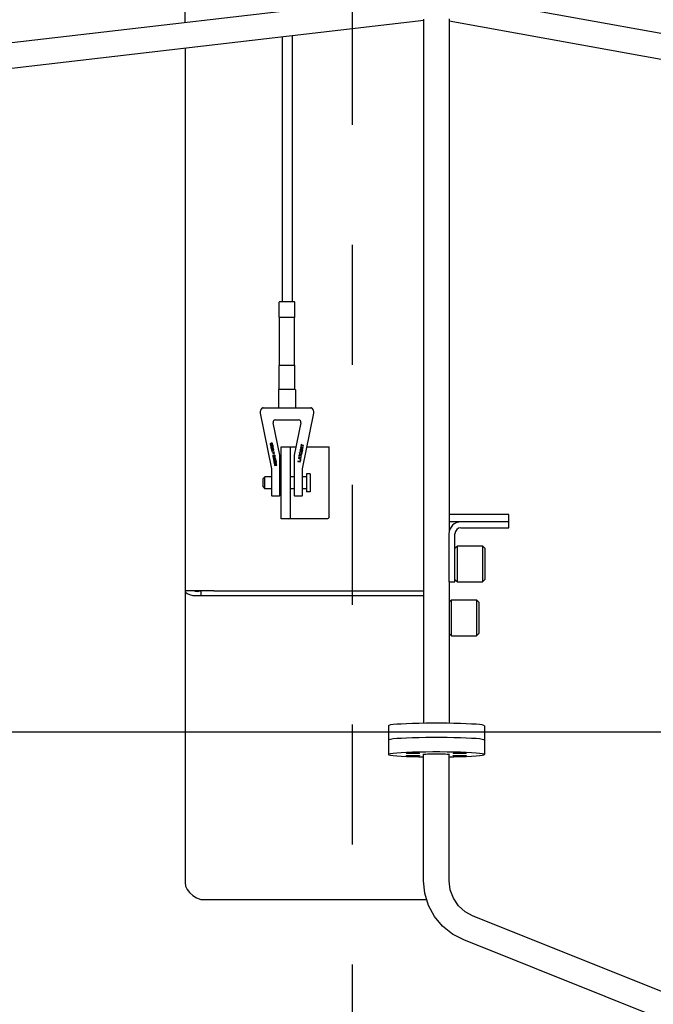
# Model space of a CAD drawing. Header units: metres. Extents: x 70279.8 to 70377.7, y 409251.8 to 409331.5.
# Tile 129 of 244: x 70323.023 to 70323.551, y 409305.523 to 409306.344. Entities that reach past the tile are written whole.
import ezdxf

# ---------------------------------------------------------------- set-up
doc = ezdxf.new("R2010")
doc.units = ezdxf.units.M
doc.linetypes.add('CENTER', pattern=[2, 1.25, -0.25, 0.25, -0.25])
doc.linetypes.add('DASHED', pattern=[0.75, 0.5, -0.25])
for name, color, linetype in [('02___PRT_ALL_AXES', 7, 'Continuous'), ('ASM_BASE_FEATURES', 7, 'Continuous'), ('PIPES', 7, 'Continuous'), ('PRT_AXIS', 7, 'Continuous')]:
    doc.layers.add(name, color=color, linetype=linetype)

# ---------------------------------------------------------------- blocks, each defined once
blk = doc.blocks.new('Transformer_Top_20170130')
at = {"color": 7, "linetype": 'Continuous'}
for p, q in [((-1230.03, 139.5), (-1925.73, 139.5)), ((-1682.5, 115.5), (-1682.5, 139.5)), ((-1208.58, 139.5), (1900.73, 139.5)), ((-1939.91, 126.5), (-1939.91, -62)), ((-1686.39, 126.5), (-1686.39, -59.35)), ((-1682.5, 126.5), (-1686.39, 126.5)), ((-1596, 74.5), (-1597.5, 73)), ((-1596, 74.5), (-1589, 74.5)), ((-1589, 74.5), (-1587.5, 73)), ((-1534.57, 76.86), (-1580.95, 67.33)), ((-1530, 74.42), (-1530.05, 74.64)), ((-1580.95, 67.33), (-1603, 67.33)), ((-1597.5, 73), (-1587.5, 73)), ((-1580.95, 67.33), (-1580.9, 67.26)), ((-1574.07, 65.67), (-1574.24, 65.63)), ((-1573.7, 63.71), (-1574.1, 65.67)), ((-1573.68, 63.71), (-1574.07, 65.67)), ((-1573.5, 65.74), (-1573.59, 65.64)), ((-1573.39, 65.81), (-1573.5, 65.74)), ((-1573.25, 65.84), (-1573.39, 65.81)), ((-1573.1, 65.82), (-1573.25, 65.84)), ((-1572.96, 65.72), (-1573.1, 65.82)), ((-1572.99, 65.72), (-1572.87, 65.57)), ((-1572.84, 65.57), (-1572.96, 65.72)), ((-1572.4, 66.01), (-1572.57, 65.98)), ((-1572.57, 65.98), (-1572.17, 64.02)), ((-1572.03, 64.05), (-1572.42, 66.01)), ((-1572, 64.05), (-1572.4, 66.01)), ((-1571.92, 66.11), (-1572.17, 66.06)), ((-1572.17, 66.06), (-1571.78, 64.1)), ((-1571.63, 64.13), (-1571.98, 65.84)), ((-1571.61, 64.13), (-1571.95, 65.84)), ((-1571.95, 65.84), (-1570.9, 64.28)), ((-1570.89, 64.59), (-1571.94, 66.11)), ((-1570.87, 64.59), (-1571.92, 66.11)), ((-1571.04, 66.29), (-1571.21, 66.26)), ((-1571.21, 66.26), (-1570.87, 64.59)), ((-1570.67, 64.33), (-1571.06, 66.29)), ((-1570.64, 64.33), (-1571.04, 66.29)), ((-1570.67, 66.06), (-1570.69, 65.89)), ((-1570.69, 65.89), (-1570.68, 65.67)), ((-1570.68, 65.67), (-1570.55, 65.05)), ((-1570.59, 66.25), (-1570.67, 66.06)), ((-1570.49, 66.36), (-1570.59, 66.25)), ((-1570.54, 65.88), (-1570.5, 66.02)), ((-1570.53, 65.71), (-1570.54, 65.88)), ((-1570.4, 65.08), (-1570.53, 65.71)), ((-1570.51, 65.88), (-1570.48, 66.02)), ((-1570.51, 65.71), (-1570.51, 65.88)), ((-1570.38, 65.08), (-1570.51, 65.71)), ((-1570.5, 66.02), (-1570.44, 66.12)), ((-1570.36, 66.43), (-1570.49, 66.36)), ((-1570.48, 66.02), (-1570.41, 66.12)), ((-1570.41, 66.12), (-1570.31, 66.18)), ((-1570.1, 66.48), (-1570.36, 66.43)), ((-1570.31, 66.18), (-1570.33, 66.18)), ((-1570.31, 66.18), (-1570.05, 66.23)), ((-1569.95, 66.47), (-1570.1, 66.48)), ((-1570.05, 66.23), (-1569.93, 66.22)), ((-1569.82, 66.41), (-1569.95, 66.47)), ((-1569.53, 65.69), (-1569.95, 65.6)), ((-1569.93, 66.22), (-1569.83, 66.15)), ((-1569.82, 66.41), (-1569.85, 66.41)), ((-1569.83, 66.15), (-1569.77, 66.03)), ((-1569.67, 66.27), (-1569.82, 66.41)), ((-1569.77, 66.03), (-1569.6, 66.06)), ((-1569.63, 66.06), (-1569.7, 66.27)), ((-1569.6, 66.06), (-1569.67, 66.27)), ((-1569.43, 65.06), (-1569.55, 65.69)), ((-1569.4, 65.06), (-1569.53, 65.69)), ((-1569.47, 60.5), (-1542.4, 66.06)), ((-1567.85, 66.3), (-1567.99, 66.27)), ((-1567.99, 66.27), (-1567.72, 64.93)), ((-1567.83, 66.09), (-1567.86, 66.25)), ((-1567.81, 66.09), (-1567.85, 66.3)), ((-1567.77, 66.18), (-1567.81, 66.09)), ((-1567.8, 65.92), (-1567.76, 66.01)), ((-1567.6, 64.96), (-1567.8, 65.92)), ((-1567.7, 66.28), (-1567.77, 66.18)), ((-1567.77, 65.92), (-1567.73, 66.01)), ((-1567.58, 64.96), (-1567.77, 65.92)), ((-1567.76, 66.01), (-1567.69, 66.12)), ((-1567.73, 66.01), (-1567.66, 66.12)), ((-1567.59, 66.35), (-1567.7, 66.28)), ((-1567.66, 66.12), (-1567.56, 66.18)), ((-1567.48, 66.37), (-1567.59, 66.35)), ((-1567.56, 66.18), (-1567.44, 66.16)), ((-1567.39, 66.35), (-1567.48, 66.37)), ((-1567.44, 66.16), (-1567.37, 66.13)), ((-1567.28, 66.28), (-1567.39, 66.35)), ((-1567.37, 66.13), (-1567.3, 66.06)), ((-1567.3, 66.06), (-1567.23, 65.86)), ((-1567.21, 66.21), (-1567.28, 66.28)), ((-1567.18, 66.09), (-1567.23, 66.21)), ((-1567.23, 65.86), (-1567.07, 65.07)), ((-1567.16, 66.09), (-1567.21, 66.21)), ((-1567.11, 65.89), (-1567.18, 66.09)), ((-1567.09, 65.89), (-1567.16, 66.09)), ((-1566.95, 65.09), (-1567.11, 65.89)), ((-1566.93, 65.09), (-1567.09, 65.89)), ((-1566.46, 67.23), (-1566.51, 67.05)), ((-1566.51, 67.05), (-1566.48, 66.89)), ((-1566.48, 66.89), (-1566.36, 66.74)), ((-1566.37, 67.25), (-1566.46, 67.23)), ((-1566.28, 67.1), (-1566.4, 67.25)), ((-1566.25, 67.1), (-1566.37, 67.25)), ((-1566.36, 66.74), (-1566.27, 66.76)), ((-1566.3, 66.76), (-1566.24, 66.94)), ((-1566.24, 66.94), (-1566.28, 67.1)), ((-1566.27, 66.76), (-1566.22, 66.94)), ((-1566.22, 66.94), (-1566.25, 67.1)), ((-1565.59, 67.11), (-1565.6, 66.89)), ((-1565.6, 66.89), (-1565.58, 66.76)), ((-1565.53, 67.25), (-1565.59, 67.11)), ((-1565.58, 66.76), (-1565.49, 66.61)), ((-1565.41, 67.4), (-1565.53, 67.25)), ((-1565.49, 66.92), (-1565.45, 67.05)), ((-1565.47, 66.83), (-1565.49, 66.92)), ((-1565.49, 66.61), (-1565.38, 66.5)), ((-1565.39, 66.72), (-1565.47, 66.83)), ((-1565.46, 66.92), (-1565.43, 67.05)), ((-1565.45, 66.83), (-1565.46, 66.92)), ((-1565.45, 66.27), (-1565.46, 66.05)), ((-1565.46, 66.05), (-1565.44, 65.92)), ((-1565.45, 67.05), (-1565.37, 67.2)), ((-1565.36, 66.72), (-1565.45, 66.83)), ((-1565.36, 66.42), (-1565.45, 66.27)), ((-1565.44, 65.92), (-1565.34, 65.72)), ((-1565.43, 67.05), (-1565.34, 67.2)), ((-1565.28, 67.47), (-1565.41, 67.4)), ((-1565.38, 66.5), (-1565.31, 66.47)), ((-1565.22, 66.62), (-1565.36, 66.72)), ((-1565.31, 66.47), (-1565.36, 66.42)), ((-1565.35, 66.08), (-1565.29, 66.26)), ((-1565.32, 65.95), (-1565.35, 66.08)), ((-1565.34, 67.2), (-1565.24, 67.27)), ((-1565.34, 65.72), (-1565.23, 65.62)), ((-1565.32, 66.08), (-1565.27, 66.26)), ((-1565.3, 65.95), (-1565.32, 66.08)), ((-1565.2, 65.8), (-1565.32, 65.95)), ((-1565.18, 65.8), (-1565.3, 65.95)), ((-1565.29, 66.26), (-1565.2, 66.37)), ((-1565.17, 67.5), (-1565.28, 67.47)), ((-1565.27, 66.26), (-1565.17, 66.37)), ((-1565.24, 67.27), (-1565.12, 67.29)), ((-1565.1, 66.6), (-1565.22, 66.62)), ((-1565.05, 65.74), (-1565.18, 65.8)), ((-1565.02, 67.48), (-1565.17, 67.5)), ((-1565.17, 66.37), (-1565.07, 66.43)), ((-1565.12, 67.29), (-1565, 67.27)), ((-1564.99, 66.62), (-1565.1, 66.6)), ((-1565.07, 66.43), (-1564.96, 66.45)), ((-1564.93, 65.72), (-1565.05, 65.74)), ((-1564.85, 67.39), (-1565.02, 67.48)), ((-1565, 67.27), (-1564.86, 67.17)), ((-1564.88, 66.69), (-1564.99, 66.62)), ((-1564.96, 66.45), (-1564.83, 66.44)), ((-1564.81, 65.75), (-1564.93, 65.72)), ((-1564.8, 66.84), (-1564.88, 66.69)), ((-1564.86, 67.17), (-1564.78, 67.06)), ((-1564.74, 67.28), (-1564.85, 67.39)), ((-1564.83, 66.44), (-1564.7, 66.38)), ((-1564.71, 65.81), (-1564.81, 65.75)), ((-1564.76, 66.97), (-1564.8, 66.84)), ((-1564.78, 67.06), (-1564.76, 66.97)), ((-1564.77, 66.58), (-1564.72, 66.64)), ((-1564.66, 67.08), (-1564.76, 67.28)), ((-1564.75, 66.58), (-1564.7, 66.64)), ((-1564.68, 66.55), (-1564.75, 66.58)), ((-1564.64, 67.08), (-1564.74, 67.28)), ((-1564.72, 66.64), (-1564.66, 66.78)), ((-1564.61, 65.92), (-1564.71, 65.81)), ((-1564.7, 66.64), (-1564.64, 66.78)), ((-1564.7, 66.38), (-1564.58, 66.23)), ((-1564.54, 66.45), (-1564.68, 66.55)), ((-1564.64, 66.96), (-1564.66, 67.08)), ((-1564.66, 66.78), (-1564.64, 66.96)), ((-1564.61, 66.96), (-1564.64, 67.08)), ((-1564.64, 66.78), (-1564.61, 66.96)), ((-1564.63, 65.61), (-1564.52, 65.77)), ((-1564.56, 66.1), (-1564.61, 65.92)), ((-1564.61, 65.61), (-1564.49, 65.77)), ((-1564.58, 66.23), (-1564.56, 66.1)), ((-1564.47, 66.26), (-1564.57, 66.45)), ((-1564.44, 66.26), (-1564.54, 66.45)), ((-1564.52, 65.77), (-1564.46, 65.91)), ((-1563.52, 67.84), (-1564.49, 67.64)), ((-1564.49, 67.64), (-1564.27, 66.55)), ((-1564.49, 65.77), (-1564.43, 65.91)), ((-1564.44, 66.13), (-1564.47, 66.26)), ((-1564.46, 65.91), (-1564.44, 66.13)), ((-1564.42, 66.13), (-1564.44, 66.26)), ((-1564.43, 65.91), (-1564.42, 66.13)), ((-1564.19, 66.79), (-1564.33, 67.46)), ((-1564.3, 67.46), (-1563.48, 67.63)), ((-1564.17, 66.79), (-1564.3, 67.46)), ((-1564.27, 66.55), (-1564.07, 66.59)), ((-1564.02, 66.21), (-1564.19, 66.18)), ((-1564.19, 66.18), (-1564.1, 66.02)), ((-1564.05, 66.94), (-1564.17, 66.79)), ((-1564.1, 66.02), (-1563.98, 65.87)), ((-1564.09, 66.59), (-1564, 66.74)), ((-1564.07, 66.59), (-1564.09, 66.59)), ((-1564.07, 66.59), (-1563.98, 66.74)), ((-1563.92, 67.02), (-1564.05, 66.94)), ((-1563.95, 66.06), (-1564.04, 66.21)), ((-1563.93, 66.06), (-1564.02, 66.21)), ((-1563.98, 66.74), (-1563.87, 66.81)), ((-1563.98, 65.87), (-1563.81, 65.78)), ((-1563.83, 65.99), (-1563.93, 66.06)), ((-1563.75, 67.05), (-1563.92, 67.02)), ((-1563.87, 66.81), (-1563.7, 66.84)), ((-1563.71, 65.97), (-1563.83, 65.99)), ((-1563.81, 65.78), (-1563.66, 65.76)), ((-1563.6, 67.04), (-1563.75, 67.05)), ((-1563.54, 66.01), (-1563.71, 65.97)), ((-1563.7, 66.84), (-1563.58, 66.82)), ((-1563.66, 65.76), (-1563.49, 65.8)), ((-1563.43, 66.94), (-1563.6, 67.04)), ((-1563.58, 66.82), (-1563.48, 66.76)), ((-1563.5, 67.63), (-1563.55, 67.84)), ((-1563.43, 66.07), (-1563.54, 66.01)), ((-1563.48, 67.63), (-1563.52, 67.84)), ((-1563.48, 67.63), (-1563.5, 67.63)), ((-1563.49, 65.8), (-1563.36, 65.87)), ((-1563.48, 66.76), (-1563.4, 66.64)), ((-1563.33, 66.79), (-1563.45, 66.94)), ((-1563.31, 66.79), (-1563.43, 66.94)), ((-1563.36, 66.17), (-1563.43, 66.07)), ((-1563.4, 66.64), (-1563.34, 66.53)), ((-1563.38, 65.87), (-1563.27, 66.02)), ((-1563.33, 66.31), (-1563.36, 66.17)), ((-1563.36, 65.87), (-1563.24, 66.02)), ((-1563.34, 66.53), (-1563.33, 66.44)), ((-1563.24, 66.6), (-1563.33, 66.79)), ((-1563.33, 66.44), (-1563.33, 66.31)), ((-1563.21, 66.6), (-1563.31, 66.79)), ((-1563.27, 66.02), (-1563.22, 66.21)), ((-1563.2, 66.43), (-1563.24, 66.6)), ((-1563.24, 66.02), (-1563.19, 66.21)), ((-1563.22, 66.21), (-1563.2, 66.43)), ((-1563.18, 66.43), (-1563.21, 66.6)), ((-1563.19, 66.21), (-1563.18, 66.43)), ((-1563.06, 67.62), (-1563.09, 67.45)), ((-1563.09, 67.45), (-1563.09, 67.32)), ((-1563.09, 67.32), (-1563.08, 67.1)), ((-1563.08, 67.1), (-1563, 66.73)), ((-1563, 67.77), (-1563.06, 67.62)), ((-1562.89, 67.92), (-1563, 67.77)), ((-1563, 66.73), (-1562.93, 66.52)), ((-1562.97, 67.34), (-1562.91, 67.62)), ((-1562.95, 67.09), (-1562.97, 67.34)), ((-1562.95, 67.34), (-1562.89, 67.62)), ((-1562.93, 67.09), (-1562.95, 67.34)), ((-1562.89, 66.8), (-1562.95, 67.09)), ((-1562.87, 66.8), (-1562.93, 67.09)), ((-1562.93, 66.52), (-1562.88, 66.4)), ((-1562.91, 67.62), (-1562.84, 67.72)), ((-1562.73, 68), (-1562.89, 67.92)), ((-1562.89, 67.62), (-1562.82, 67.72)), ((-1562.81, 66.55), (-1562.89, 66.8)), ((-1562.88, 66.4), (-1562.79, 66.25)), ((-1562.79, 66.55), (-1562.87, 66.8)), ((-1562.82, 67.72), (-1562.68, 67.79)), ((-1562.65, 66.33), (-1562.81, 66.55)), ((-1562.62, 66.33), (-1562.79, 66.55)), ((-1562.79, 66.25), (-1562.68, 66.14)), ((-1562.55, 67.99), (-1562.73, 68)), ((-1562.68, 67.79), (-1562.53, 67.78)), ((-1562.68, 66.14), (-1562.51, 66.05)), ((-1562.52, 66.26), (-1562.62, 66.33)), ((-1562.38, 67.9), (-1562.55, 67.99)), ((-1562.53, 67.78), (-1562.43, 67.71)), ((-1562.37, 66.25), (-1562.52, 66.26)), ((-1562.51, 66.05), (-1562.33, 66.04)), ((-1562.43, 67.71), (-1562.27, 67.48)), ((-1562.27, 67.79), (-1562.38, 67.9)), ((-1562.24, 66.32), (-1562.37, 66.25)), ((-1562.33, 66.04), (-1562.17, 66.12)), ((-1562.2, 67.63), (-1562.29, 67.79)), ((-1562.18, 67.63), (-1562.27, 67.79)), ((-1562.27, 67.48), (-1562.19, 67.24)), ((-1562.17, 66.42), (-1562.24, 66.32)), ((-1562.15, 67.51), (-1562.2, 67.63)), ((-1562.19, 67.24), (-1562.13, 66.95)), ((-1562.19, 66.12), (-1562.08, 66.27)), ((-1562.13, 67.51), (-1562.18, 67.63)), ((-1562.11, 66.69), (-1562.17, 66.42)), ((-1562.17, 66.12), (-1562.05, 66.27)), ((-1562.08, 67.31), (-1562.15, 67.51)), ((-1562.06, 67.31), (-1562.13, 67.51)), ((-1562.13, 66.95), (-1562.11, 66.69)), ((-1562, 66.94), (-1562.08, 67.31)), ((-1562.08, 66.27), (-1562.02, 66.41)), ((-1561.98, 66.94), (-1562.06, 67.31)), ((-1562.05, 66.27), (-1561.99, 66.41)), ((-1562.02, 66.41), (-1561.99, 66.59)), ((-1561.99, 66.72), (-1562, 66.94)), ((-1561.99, 66.59), (-1561.99, 66.72)), ((-1561.99, 66.41), (-1561.97, 66.59)), ((-1561.97, 66.72), (-1561.98, 66.94)), ((-1561.97, 66.59), (-1561.97, 66.72)), ((-1561.79, 68.06), (-1561.87, 67.87)), ((-1561.87, 67.87), (-1561.87, 67.7)), ((-1561.87, 67.7), (-1561.73, 67.73)), ((-1561.7, 68.17), (-1561.79, 68.06)), ((-1561.75, 67.73), (-1561.72, 67.86)), ((-1561.73, 67.73), (-1561.69, 67.86)), ((-1561.72, 67.86), (-1561.65, 67.96)), ((-1561.51, 68.25), (-1561.7, 68.17)), ((-1561.69, 67.86), (-1561.63, 67.96)), ((-1561.63, 67.96), (-1561.49, 68.03)), ((-1561.05, 67.6), (-1561.63, 66.4)), ((-1561.63, 66.4), (-1561.59, 66.19)), ((-1561.59, 66.19), (-1560.57, 66.4)), ((-1561.39, 68.27), (-1561.51, 68.25)), ((-1561.49, 68.03), (-1561.38, 68.06)), ((-1561.43, 66.45), (-1560.91, 67.51)), ((-1561.41, 66.45), (-1560.88, 67.51)), ((-1560.61, 66.61), (-1561.41, 66.45)), ((-1561.21, 68.27), (-1561.39, 68.27)), ((-1561.38, 68.06), (-1561.23, 68.05)), ((-1561.23, 68.05), (-1561.13, 67.98)), ((-1561.08, 68.21), (-1561.21, 68.27)), ((-1561.13, 67.98), (-1561.05, 67.87)), ((-1560.94, 68.06), (-1561.08, 68.21)), ((-1561.05, 67.87), (-1561.03, 67.78)), ((-1561.03, 67.78), (-1561.05, 67.6)), ((-1560.9, 67.9), (-1560.96, 68.06)), ((-1560.88, 67.9), (-1560.94, 68.06)), ((-1560.91, 67.51), (-1560.88, 67.64)), ((-1560.88, 67.82), (-1560.9, 67.9)), ((-1560.86, 67.82), (-1560.88, 67.9)), ((-1560.88, 67.64), (-1560.88, 67.82)), ((-1560.88, 67.51), (-1560.85, 67.64)), ((-1560.85, 67.64), (-1560.86, 67.82)), ((-1560.6, 66.4), (-1560.64, 66.61)), ((-1560.57, 66.4), (-1560.61, 66.61)), ((-1560.57, 66.4), (-1560.6, 66.4)), ((-1560.57, 68.14), (-1560.59, 67.96)), ((-1560.59, 67.96), (-1560.59, 67.83)), ((-1560.59, 67.83), (-1560.58, 67.61)), ((-1560.58, 67.61), (-1560.5, 67.24)), ((-1560.51, 68.28), (-1560.57, 68.14)), ((-1560.39, 68.43), (-1560.51, 68.28)), ((-1560.5, 67.24), (-1560.43, 67.04)), ((-1560.48, 67.86), (-1560.41, 68.13)), ((-1560.45, 67.6), (-1560.48, 67.86)), ((-1560.45, 67.86), (-1560.39, 68.13)), ((-1560.43, 67.6), (-1560.45, 67.86)), ((-1560.4, 67.31), (-1560.45, 67.6)), ((-1560.37, 67.31), (-1560.43, 67.6)), ((-1560.43, 67.04), (-1560.38, 66.92)), ((-1560.41, 68.13), (-1560.35, 68.23)), ((-1560.32, 67.07), (-1560.4, 67.31)), ((-1560.23, 68.51), (-1560.39, 68.43)), ((-1560.39, 68.13), (-1560.32, 68.23)), ((-1560.38, 66.92), (-1560.29, 66.76)), ((-1560.29, 67.07), (-1560.37, 67.31)), ((-1560.32, 68.23), (-1560.19, 68.3)), ((-1560.15, 66.84), (-1560.32, 67.07)), ((-1560.13, 66.84), (-1560.29, 67.07)), ((-1560.29, 66.76), (-1560.18, 66.65)), ((-1560.05, 68.5), (-1560.23, 68.51)), ((-1560.19, 68.3), (-1560.04, 68.29)), ((-1560.18, 66.65), (-1560.01, 66.56)), ((-1560.03, 66.77), (-1560.13, 66.84)), ((-1559.88, 68.41), (-1560.05, 68.5)), ((-1560.04, 68.29), (-1559.94, 68.22)), ((-1559.88, 66.76), (-1560.03, 66.77)), ((-1560.01, 66.56), (-1559.83, 66.55)), ((-1559.94, 68.22), (-1559.77, 68)), ((-1559.77, 68.3), (-1559.88, 68.41)), ((-1559.74, 66.83), (-1559.88, 66.76)), ((-1559.83, 66.55), (-1559.67, 66.63)), ((-1559.71, 68.15), (-1559.8, 68.3)), ((-1559.68, 68.15), (-1559.77, 68.3)), ((-1559.77, 68), (-1559.69, 67.75)), ((-1559.67, 66.93), (-1559.74, 66.83)), ((-1559.65, 68.03), (-1559.71, 68.15)), ((-1559.7, 66.63), (-1559.58, 66.78)), ((-1559.69, 67.75), (-1559.63, 67.46)), ((-1559.63, 68.03), (-1559.68, 68.15)), ((-1559.61, 67.21), (-1559.67, 66.93)), ((-1559.67, 66.63), (-1559.56, 66.78)), ((-1559.58, 67.82), (-1559.65, 68.03)), ((-1559.56, 67.82), (-1559.63, 68.03)), ((-1559.63, 67.46), (-1559.61, 67.21)), ((-1559.51, 67.45), (-1559.58, 67.82)), ((-1559.58, 66.78), (-1559.52, 66.92)), ((-1559.48, 67.45), (-1559.56, 67.82)), ((-1559.56, 66.78), (-1559.5, 66.92)), ((-1559.52, 66.92), (-1559.5, 67.1)), ((-1559.49, 67.23), (-1559.51, 67.45)), ((-1559.5, 67.1), (-1559.49, 67.23)), ((-1559.5, 66.92), (-1559.47, 67.1)), ((-1559.47, 67.23), (-1559.48, 67.45)), ((-1559.47, 67.1), (-1559.47, 67.23)), ((-1622.5, 21.14), (-1622.5, 59.5)), ((-1622.5, 59.5), (-1562.5, 59.5)), ((-1603, 60.5), (-1569.47, 60.5)), ((-1577.39, 64.99), (-1578.07, 64.85)), ((-1578.07, 64.85), (-1577.68, 62.89)), ((-1577.76, 64.05), (-1577.88, 64.67)), ((-1577.86, 64.67), (-1577.32, 64.78)), ((-1577.73, 64.05), (-1577.86, 64.67)), ((-1577.19, 64.16), (-1577.73, 64.05)), ((-1577.53, 62.92), (-1577.71, 63.8)), ((-1577.68, 63.8), (-1577.17, 63.9)), ((-1577.51, 62.92), (-1577.68, 63.8)), ((-1577.68, 62.89), (-1577.51, 62.92)), ((-1577.24, 64.97), (-1577.39, 64.99)), ((-1577.32, 64.78), (-1577.23, 64.76)), ((-1577.1, 64.87), (-1577.24, 64.97)), ((-1577.23, 64.76), (-1577.15, 64.69)), ((-1577.2, 63.9), (-1577.06, 63.97)), ((-1577.17, 63.9), (-1577.2, 63.9)), ((-1577.12, 64.22), (-1577.19, 64.16)), ((-1577.17, 63.9), (-1577.04, 63.97)), ((-1577.15, 64.69), (-1577.1, 64.57)), ((-1577.08, 64.31), (-1577.12, 64.22)), ((-1577.01, 64.72), (-1577.11, 64.85)), ((-1576.98, 64.72), (-1577.1, 64.87)), ((-1577.1, 64.57), (-1577.08, 64.44)), ((-1577.08, 64.44), (-1577.08, 64.31)), ((-1577.06, 63.97), (-1576.98, 64.12)), ((-1577.04, 63.97), (-1577.06, 63.97)), ((-1577.04, 63.97), (-1576.95, 64.12)), ((-1576.95, 64.6), (-1577.01, 64.72)), ((-1576.93, 64.6), (-1576.98, 64.72)), ((-1576.98, 64.12), (-1576.92, 64.31)), ((-1576.95, 64.6), (-1576.92, 64.44)), ((-1576.95, 64.12), (-1576.9, 64.31)), ((-1576.9, 64.44), (-1576.93, 64.6)), ((-1576.92, 64.31), (-1576.92, 64.44)), ((-1576.9, 64.31), (-1576.9, 64.44)), ((-1576.12, 65.25), (-1576.8, 65.11)), ((-1576.8, 65.11), (-1576.4, 63.15)), ((-1576.48, 64.31), (-1576.61, 64.94)), ((-1576.58, 64.94), (-1576.04, 65.05)), ((-1576.46, 64.31), (-1576.58, 64.94)), ((-1575.92, 64.42), (-1576.46, 64.31)), ((-1576.25, 63.18), (-1576.43, 64.06)), ((-1576.41, 64.06), (-1575.92, 64.16)), ((-1576.23, 63.18), (-1576.41, 64.06)), ((-1576.4, 63.15), (-1576.23, 63.18)), ((-1575.97, 65.24), (-1576.12, 65.25)), ((-1576.04, 65.05), (-1575.95, 65.02)), ((-1575.83, 65.13), (-1575.97, 65.24)), ((-1575.95, 65.02), (-1575.88, 64.95)), ((-1575.84, 64.48), (-1575.92, 64.42)), ((-1575.92, 64.16), (-1575.52, 63.33)), ((-1575.88, 64.95), (-1575.82, 64.83)), ((-1575.8, 64.57), (-1575.84, 64.48)), ((-1575.71, 64.98), (-1575.83, 65.13)), ((-1575.73, 64.98), (-1575.83, 65.11)), ((-1575.82, 64.83), (-1575.8, 64.71)), ((-1575.8, 64.71), (-1575.8, 64.57)), ((-1575.8, 64.28), (-1575.35, 63.37)), ((-1575.78, 64.29), (-1575.7, 64.38)), ((-1575.77, 64.28), (-1575.67, 64.38)), ((-1575.32, 63.37), (-1575.77, 64.28)), ((-1575.68, 64.87), (-1575.73, 64.98)), ((-1575.65, 64.87), (-1575.71, 64.98)), ((-1575.7, 64.38), (-1575.65, 64.57)), ((-1575.64, 64.7), (-1575.68, 64.87)), ((-1575.67, 64.38), (-1575.62, 64.57)), ((-1575.62, 64.7), (-1575.65, 64.87)), ((-1575.65, 64.57), (-1575.64, 64.7)), ((-1575.62, 64.57), (-1575.62, 64.7)), ((-1575.52, 63.33), (-1575.32, 63.37)), ((-1574.47, 65.59), (-1575.49, 65.38)), ((-1575.49, 65.38), (-1575.09, 63.42)), ((-1575.32, 63.37), (-1575.35, 63.37)), ((-1575.19, 64.62), (-1575.29, 65.16)), ((-1575.27, 65.16), (-1574.42, 65.34)), ((-1575.16, 64.62), (-1575.27, 65.16)), ((-1574.42, 64.77), (-1575.16, 64.62)), ((-1575, 63.7), (-1575.13, 64.37)), ((-1575.11, 64.37), (-1574.37, 64.52)), ((-1574.98, 63.7), (-1575.11, 64.37)), ((-1575.09, 63.42), (-1574.07, 63.63)), ((-1574.12, 63.88), (-1574.98, 63.7)), ((-1574.44, 65.34), (-1574.49, 65.59)), ((-1574.42, 65.34), (-1574.47, 65.59)), ((-1574.4, 64.52), (-1574.45, 64.77)), ((-1574.42, 65.34), (-1574.44, 65.34)), ((-1574.37, 64.52), (-1574.42, 64.77)), ((-1574.37, 64.52), (-1574.4, 64.52)), ((-1574.24, 65.63), (-1573.85, 63.67)), ((-1574.15, 63.88), (-1574.1, 63.63)), ((-1574.07, 63.63), (-1574.12, 63.88)), ((-1574.07, 63.63), (-1574.1, 63.63)), ((-1573.85, 63.67), (-1573.68, 63.71)), ((-1573.59, 65.64), (-1573.67, 65.45)), ((-1573.67, 65.45), (-1573.67, 65.27)), ((-1573.67, 65.27), (-1573.63, 65.11)), ((-1573.63, 65.11), (-1573.57, 64.95)), ((-1573.57, 64.95), (-1573.43, 64.8)), ((-1573.39, 64.33), (-1573.56, 64.3)), ((-1573.56, 64.3), (-1573.5, 64.14)), ((-1573.51, 65.4), (-1573.44, 65.5)), ((-1573.51, 65.27), (-1573.51, 65.4)), ((-1573.5, 65.18), (-1573.51, 65.27)), ((-1573.44, 65.06), (-1573.5, 65.18)), ((-1573.5, 64.14), (-1573.37, 63.94)), ((-1573.49, 65.4), (-1573.42, 65.5)), ((-1573.49, 65.27), (-1573.49, 65.4)), ((-1573.47, 65.18), (-1573.49, 65.27)), ((-1573.42, 65.06), (-1573.47, 65.18)), ((-1573.43, 64.8), (-1573.29, 64.74)), ((-1573.42, 65.5), (-1573.34, 65.56)), ((-1573.32, 65), (-1573.42, 65.06)), ((-1573.36, 64.21), (-1573.41, 64.33)), ((-1573.34, 64.21), (-1573.39, 64.33)), ((-1573.37, 63.94), (-1573.2, 63.85)), ((-1573.34, 65.56), (-1573.17, 65.59)), ((-1573.22, 64.1), (-1573.34, 64.21)), ((-1573.22, 64.97), (-1573.32, 65)), ((-1573.29, 64.74), (-1573.17, 64.72)), ((-1573.05, 65.01), (-1573.22, 64.97)), ((-1573.1, 64.09), (-1573.22, 64.1)), ((-1573.2, 63.85), (-1573.05, 63.84)), ((-1573.17, 65.59), (-1573.08, 65.57)), ((-1573.17, 64.72), (-1573, 64.76)), ((-1572.88, 64.13), (-1573.1, 64.09)), ((-1573.08, 65.57), (-1573, 65.5)), ((-1572.9, 65), (-1573.05, 65.01)), ((-1573.05, 63.84), (-1572.83, 63.88)), ((-1573, 65.5), (-1572.96, 65.42)), ((-1573, 64.76), (-1572.88, 64.74)), ((-1572.96, 65.42), (-1572.79, 65.45)), ((-1572.77, 64.94), (-1572.9, 65)), ((-1572.88, 64.74), (-1572.78, 64.67)), ((-1572.77, 64.2), (-1572.88, 64.13)), ((-1572.87, 65.57), (-1572.82, 65.48)), ((-1572.85, 63.88), (-1572.72, 63.95)), ((-1572.83, 63.88), (-1572.85, 63.88)), ((-1572.79, 65.45), (-1572.84, 65.57)), ((-1572.83, 63.88), (-1572.69, 63.95)), ((-1572.77, 64.94), (-1572.8, 64.94)), ((-1572.78, 64.67), (-1572.7, 64.56)), ((-1572.63, 64.79), (-1572.77, 64.94)), ((-1572.7, 64.3), (-1572.77, 64.2)), ((-1572.69, 63.95), (-1572.72, 63.95)), ((-1572.7, 64.56), (-1572.67, 64.44)), ((-1572.67, 64.44), (-1572.7, 64.3)), ((-1572.7, 63.97), (-1572.62, 64.06)), ((-1572.69, 63.95), (-1572.6, 64.06)), ((-1572.56, 64.64), (-1572.65, 64.79)), ((-1572.54, 64.64), (-1572.63, 64.79)), ((-1572.62, 64.06), (-1572.54, 64.25)), ((-1572.6, 64.06), (-1572.52, 64.25)), ((-1572.52, 64.43), (-1572.56, 64.64)), ((-1572.49, 64.43), (-1572.54, 64.64)), ((-1572.54, 64.25), (-1572.52, 64.43)), ((-1572.52, 64.25), (-1572.49, 64.43)), ((-1572.17, 64.02), (-1572, 64.05)), ((-1571.78, 64.1), (-1571.61, 64.13)), ((-1570.9, 64.28), (-1570.64, 64.33)), ((-1570.64, 64.33), (-1570.67, 64.33)), ((-1570.55, 65.05), (-1570.48, 64.84)), ((-1570.48, 64.84), (-1570.39, 64.69)), ((-1570.34, 64.92), (-1570.4, 65.08)), ((-1570.39, 64.69), (-1570.24, 64.54)), ((-1570.32, 64.92), (-1570.38, 65.08)), ((-1570.26, 64.81), (-1570.34, 64.92)), ((-1570.24, 64.81), (-1570.32, 64.92)), ((-1570.13, 64.74), (-1570.24, 64.81)), ((-1570.24, 64.54), (-1570.11, 64.48)), ((-1570.01, 64.72), (-1570.13, 64.74)), ((-1570.11, 64.48), (-1569.96, 64.47)), ((-1569.76, 64.77), (-1570.01, 64.72)), ((-1569.96, 64.47), (-1569.71, 64.52)), ((-1569.95, 65.6), (-1569.9, 65.35)), ((-1569.9, 65.35), (-1569.65, 65.4)), ((-1569.65, 64.84), (-1569.76, 64.77)), ((-1569.73, 64.52), (-1569.6, 64.59)), ((-1569.71, 64.52), (-1569.73, 64.52)), ((-1569.71, 64.52), (-1569.57, 64.59)), ((-1569.65, 65.4), (-1569.58, 65.07)), ((-1569.58, 64.94), (-1569.65, 64.84)), ((-1569.57, 64.59), (-1569.6, 64.59)), ((-1569.58, 65.07), (-1569.58, 64.94)), ((-1569.5, 64.7), (-1569.58, 64.61)), ((-1569.57, 64.59), (-1569.48, 64.7)), ((-1569.42, 64.89), (-1569.5, 64.7)), ((-1569.48, 64.7), (-1569.4, 64.89)), ((-1569.43, 65.06), (-1569.42, 64.89)), ((-1569.4, 64.89), (-1569.4, 65.06)), ((-1567.72, 64.93), (-1567.58, 64.96)), ((-1567.07, 65.07), (-1566.93, 65.09)), ((-1565.23, 65.62), (-1565.06, 65.52)), ((-1565.06, 65.52), (-1564.91, 65.51)), ((-1564.91, 65.51), (-1564.74, 65.54)), ((-1564.74, 65.54), (-1564.61, 65.61)), ((-1562.5, 59.5), (-1562.5, 47.07)), ((-1540, 64.1), (-1540, 44.9)), ((-1515, 61.5), (-1530, 61.5)), ((-1514.5, 61), (-1514.5, 48)), ((-1494.5, 60.9), (-1494.5, 48.1)), ((-1494.4, 60.75), (-1454.6, 60.75)), ((-1454.5, 60.9), (-1454.5, 48.1)), ((-1441.5, 60.5), (-1441.5, 48.5)), ((-1620.9, 51.5), (-1562.5, 51.5)), ((-1569.47, 48.5), (-1603, 48.5)), ((-1603, 41.67), (-1580.95, 41.67)), ((-1580.95, 41.67), (-1580.9, 41.74)), ((-1580.95, 41.67), (-1534.57, 32.14)), ((-1574.63, 45.57), (-1575.05, 43.46)), ((-1575.05, 43.46), (-1573.48, 43.13)), ((-1574.39, 45.51), (-1574.76, 43.67)), ((-1574.76, 43.67), (-1573.45, 43.4)), ((-1574.74, 43.67), (-1574.76, 43.67)), ((-1574.74, 43.67), (-1574.37, 45.51)), ((-1573.43, 43.4), (-1574.74, 43.67)), ((-1574.37, 45.51), (-1574.63, 45.57)), ((-1574.37, 45.51), (-1574.39, 45.51)), ((-1573.45, 43.4), (-1573.51, 43.13)), ((-1573.48, 43.13), (-1573.43, 43.4)), ((-1573.43, 43.4), (-1573.45, 43.4)), ((-1572.01, 45.03), (-1573.13, 43.06)), ((-1573.13, 43.06), (-1572.87, 43.01)), ((-1572.61, 43.51), (-1572.9, 43.01)), ((-1572.87, 43.01), (-1572.59, 43.51)), ((-1572.59, 43.51), (-1571.72, 43.33)), ((-1571.89, 44.81), (-1572.53, 43.68)), ((-1572.51, 43.68), (-1571.87, 44.81)), ((-1571.72, 43.52), (-1572.51, 43.68)), ((-1571.66, 44.96), (-1572.01, 45.03)), ((-1571.87, 44.81), (-1571.72, 43.52)), ((-1571.72, 43.33), (-1571.65, 42.76)), ((-1571.68, 44.96), (-1571.41, 42.7)), ((-1571.66, 44.96), (-1571.68, 44.96)), ((-1571.39, 42.7), (-1571.66, 44.96)), ((-1571.65, 42.76), (-1571.39, 42.7)), ((-1570.61, 44.74), (-1570.66, 44.52)), ((-1570.66, 44.52), (-1569.96, 44.37)), ((-1568.95, 44.4), (-1570.61, 44.74)), ((-1569.96, 44.37), (-1570.34, 42.49)), ((-1570.34, 42.49), (-1570.08, 42.43)), ((-1569.72, 44.32), (-1570.1, 42.43)), ((-1570.08, 42.43), (-1569.7, 44.32)), ((-1569.7, 44.32), (-1569.72, 44.32)), ((-1569.7, 44.32), (-1569, 44.18)), ((-1542.4, 42.94), (-1569.47, 48.5)), ((-1568.98, 44.4), (-1569.02, 44.18)), ((-1569, 44.18), (-1568.95, 44.4)), ((-1568.95, 44.4), (-1568.98, 44.4)), ((-1568.75, 43.61), (-1568.89, 42.94)), ((-1568.89, 42.94), (-1568.89, 42.7)), ((-1568.89, 42.7), (-1568.84, 42.51)), ((-1568.84, 42.51), (-1568.7, 42.29)), ((-1568.66, 43.83), (-1568.75, 43.61)), ((-1568.7, 42.29), (-1568.54, 42.16)), ((-1568.54, 43.99), (-1568.66, 43.83)), ((-1568.51, 43.56), (-1568.65, 42.88)), ((-1568.65, 42.88), (-1568.64, 42.69)), ((-1568.62, 42.88), (-1568.65, 42.88)), ((-1568.64, 42.69), (-1568.58, 42.54)), ((-1568.62, 42.69), (-1568.64, 42.69)), ((-1568.62, 42.88), (-1568.49, 43.56)), ((-1568.62, 42.69), (-1568.62, 42.88)), ((-1568.56, 42.54), (-1568.62, 42.69)), ((-1568.58, 42.54), (-1568.47, 42.42)), ((-1568.44, 42.42), (-1568.56, 42.54)), ((-1568.33, 44.13), (-1568.54, 43.99)), ((-1568.54, 42.16), (-1568.33, 42.07)), ((-1568.43, 43.73), (-1568.51, 43.56)), ((-1568.49, 43.56), (-1568.51, 43.56)), ((-1568.49, 43.56), (-1568.41, 43.73)), ((-1568.47, 42.42), (-1568.3, 42.34)), ((-1568.44, 42.42), (-1568.47, 42.42)), ((-1568.28, 42.34), (-1568.44, 42.42)), ((-1568.32, 43.84), (-1568.43, 43.73)), ((-1568.41, 43.73), (-1568.43, 43.73)), ((-1568.41, 43.73), (-1568.29, 43.84)), ((-1568.13, 44.19), (-1568.33, 44.13)), ((-1568.33, 42.07), (-1567.94, 41.99)), ((-1568.17, 43.91), (-1568.32, 43.84)), ((-1568.29, 43.84), (-1568.32, 43.84)), ((-1568.3, 42.34), (-1567.91, 42.26)), ((-1568.28, 42.34), (-1568.3, 42.34)), ((-1568.29, 43.84), (-1568.14, 43.91)), ((-1567.89, 42.26), (-1568.28, 42.34)), ((-1568.14, 43.91), (-1568.17, 43.91)), ((-1568.14, 43.91), (-1567.96, 43.92)), ((-1567.91, 44.19), (-1568.13, 44.19)), ((-1567.96, 43.92), (-1567.57, 43.84)), ((-1567.94, 41.99), (-1567.71, 41.99)), ((-1567.51, 44.1), (-1567.91, 44.19)), ((-1567.7, 42.27), (-1567.89, 42.26)), ((-1567.71, 41.99), (-1567.52, 42.05)), ((-1567.55, 42.34), (-1567.7, 42.27)), ((-1567.57, 43.84), (-1567.4, 43.75)), ((-1567.48, 42.46), (-1567.55, 42.34)), ((-1567.54, 44.1), (-1567.33, 44.01)), ((-1567.51, 44.1), (-1567.54, 44.1)), ((-1567.52, 42.05), (-1567.31, 42.19)), ((-1567.3, 44.01), (-1567.51, 44.1)), ((-1567.22, 42.41), (-1567.48, 42.46)), ((-1567.4, 43.75), (-1567.29, 43.64)), ((-1567.3, 44.01), (-1567.33, 44.01)), ((-1567.25, 42.41), (-1567.33, 42.19)), ((-1567.31, 42.19), (-1567.33, 42.19)), ((-1567.31, 42.19), (-1567.22, 42.41)), ((-1567.15, 43.89), (-1567.3, 44.01)), ((-1567.29, 43.64), (-1567.27, 43.49)), ((-1567.27, 43.49), (-1567.01, 43.44)), ((-1567.22, 42.41), (-1567.25, 42.41)), ((-1567.17, 43.89), (-1567.03, 43.67)), ((-1567.15, 43.89), (-1567.17, 43.89)), ((-1567.01, 43.67), (-1567.15, 43.89)), ((-1567.03, 43.67), (-1567.04, 43.44)), ((-1567.01, 43.67), (-1567.03, 43.67)), ((-1567.01, 43.44), (-1567.01, 43.67)), ((-1566.55, 43.91), (-1566.63, 41.73)), ((-1566.63, 41.73), (-1566.28, 41.65)), ((-1566.29, 43.85), (-1566.55, 43.91)), ((-1566.32, 43.85), (-1566.38, 42.18)), ((-1566.36, 42.18), (-1566.38, 42.18)), ((-1566.36, 42.18), (-1566.29, 43.85)), ((-1565.68, 43.73), (-1566.36, 42.18)), ((-1566.29, 43.85), (-1566.32, 43.85)), ((-1565.61, 43.29), (-1566.31, 41.65)), ((-1566.28, 41.65), (-1565.59, 43.29)), ((-1565.33, 43.66), (-1565.68, 43.73)), ((-1565.59, 43.29), (-1565.61, 43.29)), ((-1565.59, 43.29), (-1565.58, 41.51)), ((-1565.58, 41.51), (-1565.24, 41.44)), ((-1565.36, 43.66), (-1565.33, 41.97)), ((-1565.33, 43.66), (-1565.36, 43.66)), ((-1565.31, 41.97), (-1565.33, 43.66)), ((-1565.31, 41.97), (-1565.33, 41.97)), ((-1564.72, 43.53), (-1565.31, 41.97)), ((-1564.48, 43.48), (-1565.26, 41.44)), ((-1565.24, 41.44), (-1564.46, 43.48)), ((-1564.46, 43.48), (-1564.72, 43.53)), ((-1563.41, 43.26), (-1564.54, 41.29)), ((-1564.54, 41.29), (-1564.28, 41.24)), ((-1564.46, 43.48), (-1564.48, 43.48)), ((-1564.02, 41.74), (-1564.3, 41.24)), ((-1564.28, 41.24), (-1563.99, 41.74)), ((-1563.99, 41.74), (-1563.12, 41.56)), ((-1563.3, 43.05), (-1563.94, 41.91)), ((-1563.91, 41.91), (-1563.27, 43.05)), ((-1563.13, 41.75), (-1563.91, 41.91)), ((-1563.06, 43.19), (-1563.41, 43.26)), ((-1563.27, 43.05), (-1563.13, 41.75)), ((-1563.12, 41.56), (-1563.05, 40.99)), ((-1563.09, 43.19), (-1562.82, 40.94)), ((-1563.06, 43.19), (-1563.09, 43.19)), ((-1562.79, 40.94), (-1563.06, 43.19)), ((-1562.02, 42.98), (-1561.53, 41.8)), ((-1561.75, 42.92), (-1562.02, 42.98)), ((-1561.78, 42.92), (-1561.38, 41.95)), ((-1561.36, 41.95), (-1561.75, 42.92)), ((-1561.53, 41.8), (-1561.74, 40.72)), ((-1561.29, 41.75), (-1561.51, 40.67)), ((-1561.48, 40.67), (-1561.26, 41.75)), ((-1560.62, 42.69), (-1561.36, 41.95)), ((-1561.22, 41.81), (-1561.29, 41.75)), ((-1561.26, 41.75), (-1561.29, 41.75)), ((-1561.26, 41.75), (-1560.36, 42.63)), ((-1560.36, 42.63), (-1560.62, 42.69)), ((-1560.38, 42.63), (-1560.48, 42.54)), ((-1560.36, 42.63), (-1560.38, 42.63)), ((-1515, 47.5), (-1530, 47.5)), ((-1494.4, 48.25), (-1454.6, 48.25)), ((-1563.05, 40.99), (-1562.79, 40.94)), ((-1562.5, 37.88), (-1562.5, 19.5)), ((-1561.74, 40.72), (-1561.48, 40.67)), ((-1530.05, 34.37), (-1530, 34.58)), ((-1620.9, 19.5), (-1562.5, 19.5)), ((-1682.5, -56.5), (-1682.5, -59.35)), ((-1718.15, -80.65), (-1720, -82.5)), ((-1691.85, -80.65), (-1690, -82.5)), ((-1675, -80.5), (-1675, -85.5)), ((-1635, -80.5), (-1675, -80.5)), ((-1625, -130.5), (-1625, -80.65)), ((-1619, -130.5), (-1619, -80.65)), ((-1720, -82.5), (-1690, -82.5)), ((-1673, -85.5), (-1675, -87.5)), ((-1675, -85.5), (-1635, -85.5)), ((-1675, -87.5), (-1645, -87.5)), ((-1647, -85.5), (-1645, -87.5)), ((-1630, -90.5), (-1630, -130.5)), ((-1718, -105.5), (-1720, -103.5)), ((-1690, -103.5), (-1720, -103.5)), ((-1692, -105.5), (-1718, -105.5)), ((-1692, -105.5), (-1690, -103.5)), ((-1673, -110.5), (-1675, -108.5)), ((-1645, -108.5), (-1675, -108.5)), ((-1647, -110.5), (-1673, -110.5)), ((-1647, -110.5), (-1645, -108.5)), ((-1630, -130.5), (-1619, -130.5))]:
    blk.add_line(p, q, dxfattribs=at)
for points in [[(-1925.73, 139.5), (-1928.68, 139.06), (-1931.51, 137.76), (-1934.13, 135.69), (-1936.44, 133), (-1938.39, 129.86), (-1939.91, 126.5)], [(-1686.35, 133), (-1686.57, 129.86), (-1686.39, 126.5)], [(-1682.5, 139.5), (-1683.73, 139.06), (-1684.85, 137.76), (-1685.75, 135.69), (-1686.35, 133)], [(-1682.5, 131.5), (-1682.76, 131.25), (-1682.96, 130.55), (-1683.01, 129.44), (-1682.87, 128.05), (-1682.5, 126.5)], [(-1580.9, 67.26), (-1580.84, 67.08), (-1580.81, 66.83)], [(-1569.47, 60.5), (-1569.45, 60.54), (-1569.44, 60.65), (-1569.45, 60.81), (-1569.46, 61)], [(-1580.9, 41.74), (-1580.84, 41.92), (-1580.81, 42.17)], [(-1569.47, 48.5), (-1569.45, 48.46), (-1569.44, 48.35), (-1569.45, 48.19), (-1569.46, 48)], [(-1620.9, 19.5), (-1621.31, 19.55), (-1621.7, 19.72), (-1622.03, 19.97), (-1622.28, 20.31), (-1622.45, 20.71), (-1622.5, 21.14)]]:
    blk.add_lwpolyline(points, dxfattribs=at)
for centre, radius, start, end in [((-1533.74, 72.83), 4.11, 26.09368, 101.60676), ((-1603, 66.83), 0.5, 90, 180), ((-1542, 64.1), 2, 0.01024, 101.60394), ((-1603, 61), 0.5, 180, 270), ((-1515, 61), 0.5, 0, 90), ((-1494.6, 60.9), 0.1, 0, 90), ((-1494.4, 60.85), 0.1, 180, 270), ((-1454.6, 60.85), 0.1, 270, 0), ((-1454.4, 60.9), 0.1, 90, 180), ((-1442, 60.5), 0.5, 0, 90), ((-1620.9, 53.1), 1.6, 180, 270), ((-1603, 48), 0.5, 90, 180), ((-1603, 42.17), 0.5, 180, 270), ((-1542, 44.9), 2, 258.39086, 359.98149), ((-1515, 48), 0.5, 270, 0), ((-1494.6, 48.1), 0.1, 270, 0), ((-1494.4, 48.15), 0.1, 90, 180), ((-1454.6, 48.15), 0.1, 0, 90), ((-1454.4, 48.1), 0.1, 180, 270), ((-1442, 48.5), 0.5, 270, 0), ((-1533.74, 36.17), 4.11, 258.39324, 333.908), ((-1635, -90.5), 10, 0, 90), ((-1635, -90.5), 5, 0, 90)]:
    blk.add_arc(centre, radius, start, end, dxfattribs=at)
at = {"layer": '02___PRT_ALL_AXES', "color": 7, "linetype": 'Continuous'}
for p, q in [((-1682.5, 115.5), (-1682.5, -56.5)), ((-1720, -82.5), (-1720, -103.5)), ((-1690, -82.5), (-1690, -103.5)), ((-1675, -87.5), (-1675, -108.5)), ((-1645, -87.5), (-1645, -108.5))]:
    blk.add_line(p, q, dxfattribs=at)
at = {"layer": 'ASM_BASE_FEATURES', "color": 7, "linetype": 'CENTER'}
blk.add_line((-4494.12, 0), (3027.02, 0), dxfattribs=at)
at = {"layer": 'PIPES', "color": 7, "linetype": 'Continuous'}
for p, q in [((-1231.57, 337.61), (-1185.55, -59)), ((-1252.72, 335.16), (-1206.94, -59.47)), ((-1924.21, -59.35), (-1818.83, -59.35)), ((-1205.91, -59.35), (-1792.99, -59.35)), ((-1924.21, -80.65), (-1818.83, -80.65)), ((-1675, -80.65), (-1792.99, -80.65)), ((-1205.63, -80.65), (-1633.29, -80.65)), ((-1254.13, -338.27), (-1207.74, -80.65)), ((-1233.17, -342.04), (-1186.12, -80.79)), ((-2052.18, -289.28), (-1973.59, -92.8)), ((-2032.41, -297.19), (-1953.82, -100.72))]:
    blk.add_line(p, q, dxfattribs=at)
for points in [[(-1973.59, -92.8), (-1968.73, -83.45), (-1962.12, -75.24), (-1954.02, -68.5), (-1944.76, -63.48), (-1934.69, -60.39), (-1924.21, -59.35)], [(-1953.82, -100.72), (-1950.19, -94.06), (-1945.09, -88.45), (-1938.83, -84.2), (-1931.73, -81.55), (-1924.21, -80.65)]]:
    blk.add_lwpolyline(points, dxfattribs=at)
at = {"layer": 'PRT_AXIS', "color": 7, "linetype": 'Continuous'}
for p, q in [((-1530, 74.43), (-1530, 34.57)), ((-1603.5, 66.83), (-1603.5, 61)), ((-1597.5, 67.33), (-1597.5, 73)), ((-1587.5, 67.33), (-1587.5, 73)), ((-1597.5, 59.5), (-1597.5, 60.5)), ((-1587.5, 59.5), (-1587.5, 60.5)), ((-1514.5, 61), (-1494.6, 61)), ((-1454.4, 61), (-1442, 61)), ((-1220.65, 58.68), (-1441.5, 58.68)), ((-1597.5, 48.5), (-1597.5, 51.5)), ((-1587.5, 48.5), (-1587.5, 51.5)), ((-1219.68, 50.32), (-1441.5, 50.32)), ((-1603.5, 48), (-1603.5, 42.17)), ((-1597.5, 38.22), (-1597.5, 41.67)), ((-1587.5, 38.22), (-1587.5, 41.67)), ((-1514.5, 48), (-1494.6, 48)), ((-1454.4, 48), (-1442, 48)), ((-1600, 35.22), (-1600, 38.22)), ((-1585, 38.22), (-1600, 38.22)), ((-1585, 35.22), (-1600, 35.22)), ((-1585, 35.22), (-1585, 38.22)), ((-1795, -30), (-1818.97, -30)), ((-1818.97, -59), (-1818.85, -59.24)), ((-1795, -110), (-1818.97, -110))]:
    blk.add_line(p, q, dxfattribs=at)
for points in [[(-1818.97, -30), (-1819.28, -30.45), (-1819.58, -31.78), (-1819.88, -33.96), (-1820.15, -36.95), (-1820.39, -40.68), (-1820.6, -45.06), (-1820.78, -50), (-1820.92, -55.39), (-1820.98, -59.35)], [(-1818.97, -110), (-1818.66, -109.55), (-1818.35, -108.22), (-1818.06, -106.04), (-1817.79, -103.05), (-1817.54, -99.32), (-1817.33, -94.94), (-1817.15, -90), (-1817.02, -84.61), (-1816.93, -78.9), (-1816.88, -72.99), (-1816.88, -67.01), (-1816.93, -61.1), (-1817.02, -55.39), (-1817.15, -50), (-1817.33, -45.06), (-1817.54, -40.68), (-1817.79, -36.95), (-1818.06, -33.96), (-1818.35, -31.78), (-1818.66, -30.45), (-1818.97, -30)], [(-1806.98, -110), (-1806.67, -109.55), (-1806.37, -108.22), (-1806.08, -106.04), (-1805.8, -103.05), (-1805.56, -99.32), (-1805.35, -94.94), (-1805.17, -90), (-1805.03, -84.61), (-1804.94, -78.9), (-1804.9, -72.99), (-1804.9, -67.01), (-1804.94, -61.1), (-1805.03, -55.39), (-1805.17, -50), (-1805.35, -45.06), (-1805.56, -40.68), (-1805.8, -36.95), (-1806.08, -33.96), (-1806.37, -31.78), (-1806.67, -30.45), (-1806.98, -30)], [(-1795, -110), (-1794.69, -109.55), (-1794.38, -108.22), (-1794.09, -106.04), (-1793.82, -103.05), (-1793.58, -99.32), (-1793.36, -94.94), (-1793.19, -90), (-1793.05, -84.61), (-1792.96, -78.9), (-1792.91, -72.99), (-1792.91, -67.01), (-1792.96, -61.1), (-1793.05, -55.39), (-1793.19, -50), (-1793.36, -45.06), (-1793.58, -40.68), (-1793.82, -36.95), (-1794.09, -33.96), (-1794.38, -31.78), (-1794.69, -30.45), (-1795, -30)], [(-1819.98, -56.05), (-1820.05, -55.92), (-1820.11, -55.51), (-1820.16, -54.85), (-1820.21, -53.98), (-1820.24, -52.94), (-1820.27, -51.78), (-1820.27, -50.55), (-1820.27, -49.33), (-1820.24, -48.17), (-1820.21, -47.13), (-1820.16, -46.25), (-1820.11, -45.6), (-1820.05, -45.19), (-1819.98, -45.05)], [(-1819.98, -45.05), (-1819.92, -45.19), (-1819.86, -45.6), (-1819.81, -46.25), (-1819.76, -47.13), (-1819.73, -48.17), (-1819.7, -49.33), (-1819.7, -50.55), (-1819.7, -51.78), (-1819.73, -52.94), (-1819.76, -53.98), (-1819.81, -54.85), (-1819.86, -55.51), (-1819.92, -55.92), (-1819.98, -56.05)], [(-1817.95, -56.05), (-1818.01, -55.92), (-1818.07, -55.51), (-1818.13, -54.85), (-1818.17, -53.98), (-1818.21, -52.94), (-1818.23, -51.78), (-1818.24, -50.55), (-1818.23, -49.33), (-1818.21, -48.17), (-1818.17, -47.13), (-1818.13, -46.25), (-1818.07, -45.6), (-1818.01, -45.19), (-1817.95, -45.05)], [(-1817.95, -45.05), (-1817.89, -45.19), (-1817.82, -45.6), (-1817.77, -46.25), (-1817.72, -47.13), (-1817.69, -48.17), (-1817.67, -49.33), (-1817.66, -50.55), (-1817.67, -51.78), (-1817.69, -52.94), (-1817.72, -53.98), (-1817.77, -54.85), (-1817.82, -55.51), (-1817.89, -55.92), (-1817.95, -56.05)], [(-1819.1, -59.35), (-1819.09, -59.24), (-1818.97, -59)], [(-1818.85, -59.24), (-1818.73, -59.95), (-1818.63, -61.1), (-1818.54, -62.64), (-1818.47, -64.5), (-1818.42, -66.6), (-1818.39, -68.85), (-1818.39, -71.15), (-1818.42, -73.4), (-1818.47, -75.5), (-1818.54, -77.36), (-1818.63, -78.9), (-1818.73, -80.05)], [(-1820.98, -80.65), (-1820.92, -84.61), (-1820.78, -90), (-1820.6, -94.94), (-1820.39, -99.32), (-1820.15, -103.05), (-1819.88, -106.04), (-1819.58, -108.22), (-1819.28, -109.55), (-1818.97, -110)], [(-1818.97, -81), (-1819.09, -80.76), (-1819.1, -80.65)], [(-1818.73, -80.05), (-1818.85, -80.76), (-1818.97, -81)], [(-1819.98, -94.95), (-1820.05, -94.81), (-1820.11, -94.4), (-1820.16, -93.75), (-1820.21, -92.87), (-1820.24, -91.83), (-1820.27, -90.67), (-1820.27, -89.45), (-1820.27, -88.22), (-1820.24, -87.06), (-1820.21, -86.02), (-1820.16, -85.15), (-1820.11, -84.49), (-1820.05, -84.08), (-1819.98, -83.95)], [(-1819.98, -83.95), (-1819.92, -84.08), (-1819.86, -84.49), (-1819.81, -85.15), (-1819.76, -86.02), (-1819.73, -87.06), (-1819.7, -88.22), (-1819.7, -89.45), (-1819.7, -90.67), (-1819.73, -91.83), (-1819.76, -92.87), (-1819.81, -93.75), (-1819.86, -94.4), (-1819.92, -94.81), (-1819.98, -94.95)], [(-1817.95, -94.95), (-1818.01, -94.81), (-1818.07, -94.4), (-1818.13, -93.75), (-1818.17, -92.87), (-1818.21, -91.83), (-1818.23, -90.67), (-1818.24, -89.45), (-1818.23, -88.22), (-1818.21, -87.06), (-1818.17, -86.02), (-1818.13, -85.15), (-1818.07, -84.49), (-1818.01, -84.08), (-1817.95, -83.95)], [(-1817.95, -83.95), (-1817.89, -84.08), (-1817.82, -84.49), (-1817.77, -85.15), (-1817.72, -86.02), (-1817.69, -87.06), (-1817.67, -88.22), (-1817.66, -89.45), (-1817.67, -90.67), (-1817.69, -91.83), (-1817.72, -92.87), (-1817.77, -93.75), (-1817.82, -94.4), (-1817.89, -94.81), (-1817.95, -94.95)]]:
    blk.add_lwpolyline(points, dxfattribs=at)

msp = doc.modelspace()

# ---------------------------------------------------------------- hatches: boundary and pattern name
at = {"linetype": 'DASHED'}
h = msp.add_hatch(dxfattribs=at)
h.set_pattern_fill('ANSI31', color=256)
h.set_pattern_definition([(45, (70275, 409260.7), (-0.08838835, 0.08838835), [])])
edge = h.paths.add_edge_path()
edge.add_line((70318.9, 409302.15), (70318.9, 409305.75))
edge.add_arc((70318.75, 409305.75), 0.15, 180.00589, 360, ccw=False)
edge.add_line((70318.6, 409305.74998), (70318.6, 409305.577))
edge.add_line((70318.6, 409305.577), (70318.6, 409301.85))
edge.add_line((70318.6, 409301.85), (70319, 409301.85))
edge.add_line((70319, 409301.85), (70323.54019, 409301.85))
edge.add_arc((70323.8, 409302), 0.3, 180, 210, ccw=False)
edge.add_arc((70323.8, 409302), 0.3, 150, 180, ccw=False)
edge.add_line((70323.54019, 409302.15), (70318.9, 409302.15))

# ---------------------------------------------------------------- linework, layer by layer
msp.add_line((70319.1573, 409305.75), (70326.4423, 409305.75))

# ---------------------------------------------------------------- block references
at = {"xscale": 0.001, "yscale": 0.001, "zscale": 0.001, "rotation": 90}
msp.add_blockref('Transformer_Top_20170130', (70323.3, 409307.55), dxfattribs=at)

doc.saveas('drawing.dxf')
